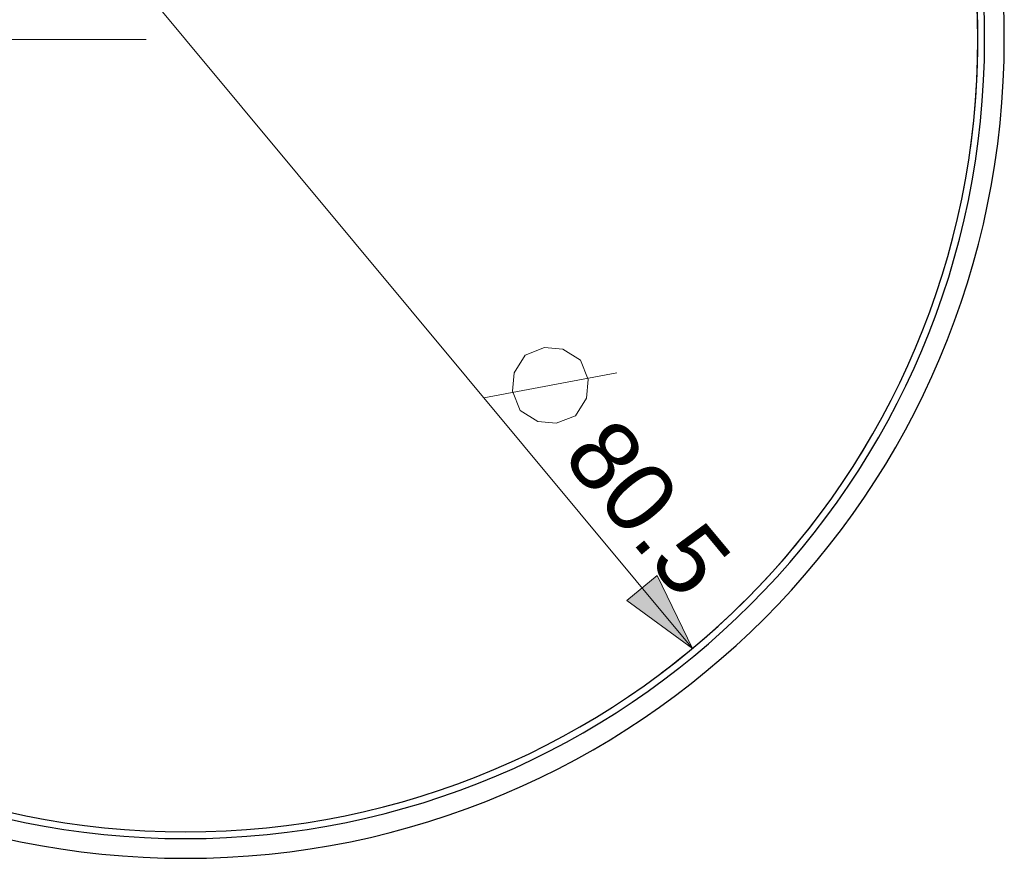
# Model space of a CAD drawing. Header units: inches. Extents: x -115 to 727, y 98 to 694.
# Tile 24 of 37: x 190 to 261, y 491 to 551. Entities that reach past the tile are written whole.
import ezdxf

# ---------------------------------------------------------------- set-up
doc = ezdxf.new("R2010")
doc.units = ezdxf.units.IN
doc.header["$MEASUREMENT"] = 0
doc.layers.add('Capa 1', color=7, linetype='Continuous')

# ---------------------------------------------------------------- blocks, each defined once
blk = doc.blocks.new('block 114')
at = {"layer": 'Capa 1', "color": 250, "lineweight": 25}
blk.add_open_spline([(201.993, 492.728), (233.5, 492.728), (259.042, 518.269), (259.042, 549.774)], degree=3, dxfattribs=at)
blk = doc.blocks.new('block 115')
at = {"layer": 'Capa 1', "color": 250, "lineweight": 25}
blk.add_open_spline([(144.946, 549.774), (144.946, 518.269), (170.487, 492.728), (201.993, 492.728)], degree=3, dxfattribs=at)
blk = doc.blocks.new('block 116')
at = {"layer": 'Capa 1', "color": 250, "lineweight": 25}
blk.add_open_spline([(201.994, 606.821), (170.487, 606.821), (144.946, 581.28), (144.946, 549.774)], degree=3, dxfattribs=at)
blk = doc.blocks.new('block 117')
at = {"layer": 'Capa 1', "color": 250, "lineweight": 25}
blk.add_open_spline([(259.041, 549.774), (259.041, 581.28), (233.5, 606.821), (201.994, 606.821)], degree=3, dxfattribs=at)
blk = doc.blocks.new('block 147')
at = {"layer": 'Capa 1', "color": 250, "lineweight": 25}
blk.add_open_spline([(201.993, 492.728), (233.5, 492.728), (259.042, 518.269), (259.042, 549.774)], degree=3, dxfattribs=at)
blk = doc.blocks.new('block 148')
at = {"layer": 'Capa 1', "color": 250, "lineweight": 25}
blk.add_open_spline([(144.946, 549.774), (144.946, 518.269), (170.487, 492.728), (201.993, 492.728)], degree=3, dxfattribs=at)
blk = doc.blocks.new('block 151')
at = {"layer": 'Capa 1', "color": 250, "lineweight": 25}
blk.add_open_spline([(259.041, 549.774), (259.041, 570.155), (248.168, 588.988), (230.518, 599.179)], degree=3, dxfattribs=at)
blk = doc.blocks.new('block 290')
at = {"layer": 'Capa 1', "color": 250, "lineweight": 25}
blk.add_open_spline([(201.993, 490.827), (234.549, 490.827), (260.941, 517.219), (260.941, 549.774)], degree=3, dxfattribs=at)
blk = doc.blocks.new('block 291')
at = {"layer": 'Capa 1', "color": 250, "lineweight": 25}
blk.add_open_spline([(143.046, 549.774), (143.046, 517.219), (169.438, 490.827), (201.993, 490.827)], degree=3, dxfattribs=at)
blk = doc.blocks.new('block 292')
at = {"layer": 'Capa 1', "color": 250, "lineweight": 25}
blk.add_open_spline([(201.994, 608.722), (169.438, 608.722), (143.046, 582.33), (143.046, 549.774)], degree=3, dxfattribs=at)
blk = doc.blocks.new('block 293')
at = {"layer": 'Capa 1', "color": 250, "lineweight": 25}
blk.add_open_spline([(260.941, 549.774), (260.941, 582.33), (234.549, 608.722), (201.994, 608.722)], degree=3, dxfattribs=at)
blk = doc.blocks.new('block 881')
at = {"layer": 'Capa 1', "color": 250, "lineweight": 25}
blk.add_open_spline([(201.994, 607.305), (170.221, 607.305), (144.464, 581.548), (144.464, 549.774)], degree=3, dxfattribs=at)
blk = doc.blocks.new('block 882')
at = {"layer": 'Capa 1', "color": 250, "lineweight": 25}
blk.add_open_spline([(259.524, 549.774), (259.524, 581.548), (233.767, 607.305), (201.994, 607.305)], degree=3, dxfattribs=at)
blk = doc.blocks.new('block 883')
at = {"layer": 'Capa 1', "color": 250, "lineweight": 25}
blk.add_open_spline([(201.994, 492.244), (233.767, 492.244), (259.524, 518.002), (259.524, 549.774)], degree=3, dxfattribs=at)
blk = doc.blocks.new('block 884')
at = {"layer": 'Capa 1', "color": 250, "lineweight": 25}
blk.add_open_spline([(144.464, 549.774), (144.464, 518.002), (170.221, 492.244), (201.994, 492.244)], degree=3, dxfattribs=at)
blk = doc.blocks.new('block 48')
at = {"layer": 'Capa 1'}
for name in ['block 292', 'block 293', 'block 881', 'block 116', 'block 882', 'block 117', 'block 151', 'block 291', 'block 884', 'block 115', 'block 148', 'block 114', 'block 147', 'block 290', 'block 883']:
    blk.add_blockref(name, (0, 0), dxfattribs=at)
blk = doc.blocks.new('block 1940')
at = {"layer": 'Capa 1', "color": 250, "lineweight": 9}
blk.add_lwpolyline([(226.444, 527.045), (227.836, 527.588), (229.167, 527.467), (230.436, 526.68), (230.98, 525.287), (230.858, 523.958), (230.071, 522.688), (228.679, 522.144), (227.348, 522.266), (226.079, 523.053), (225.535, 524.443), (225.657, 525.774), (226.444, 527.045)], dxfattribs=at)
blk = doc.blocks.new('block 1941')
at = {"layer": 'Capa 1', "color": 250, "lineweight": 9}
blk.add_lwpolyline([(223.478, 523.962), (233.037, 525.771)], dxfattribs=at)
blk = doc.blocks.new('block 1933')
at = {"layer": 'Capa 1'}
for name in ['block 1940', 'block 1941']:
    blk.add_blockref(name, (0, 0), dxfattribs=at)
blk = doc.blocks.new('block 1943')
at = {"layer": 'Capa 1', "color": 250, "insert": (228.966, 519.634), "char_height": 5.01168, "attachment_point": 7, "rotation": 309.77006}
blk.add_mtext('\\fArial|b0|i0|c0|p34;\\W1;80.5', dxfattribs=at)
blk = doc.blocks.new('block 1948')
at = {"layer": 'Capa 1', "lineweight": 0}
blk.add_lwpolyline([(238.488, 505.928), (233.772, 509.378), (235.951, 511.191), (238.488, 505.928)], dxfattribs=at)
blk = doc.blocks.new('block 1949')
at = {"layer": 'Capa 1'}
h = blk.add_hatch(color=250, dxfattribs=at)
h.dxf.hatch_style = 2
h.paths.add_polyline_path([(238.488, 505.928), (233.772, 509.378), (235.951, 511.191)])
at = {"layer": 'Capa 1', "lineweight": 0}
blk.add_lwpolyline([(238.488, 505.928), (233.772, 509.378), (235.951, 511.191), (238.488, 505.928), (238.488, 505.928)], dxfattribs=at)
blk = doc.blocks.new('block 1950')
at = {"layer": 'Capa 1', "lineweight": 0}
blk.add_lwpolyline([(238.488, 505.928), (233.772, 509.378), (235.951, 511.191), (238.488, 505.928)], dxfattribs=at)
blk = doc.blocks.new('block 1951')
at = {"layer": 'Capa 1', "color": 250, "lineweight": 9}
blk.add_open_spline([(236.267, 504.171), (250.605, 514.946), (259.041, 531.838), (259.041, 549.774)], degree=3, dxfattribs=at)
blk = doc.blocks.new('block 1944')
at = {"layer": 'Capa 1'}
for name in ['block 1951', 'block 1948', 'block 1949', 'block 1950']:
    blk.add_blockref(name, (0, 0), dxfattribs=at)
blk = doc.blocks.new('block 2018')
at = {"layer": 'Capa 1', "color": 250, "lineweight": 9}
blk.add_lwpolyline([(165.5, 593.622), (201.994, 549.774)], dxfattribs=at)
blk = doc.blocks.new('block 2019')
at = {"layer": 'Capa 1', "color": 250, "lineweight": 9}
blk.add_lwpolyline([(238.488, 505.928), (201.994, 549.774)], dxfattribs=at)
blk = doc.blocks.new('block 2039')
at = {"layer": 'Capa 1', "color": 250, "lineweight": 9}
blk.add_lwpolyline([(199.159, 549.774), (73.19, 549.774)], dxfattribs=at)
blk = doc.blocks.new('block 2007')
at = {"layer": 'Capa 1'}
for name in ['block 2018', 'block 2039', 'block 2019']:
    blk.add_blockref(name, (0, 0), dxfattribs=at)

msp = doc.modelspace()

# ---------------------------------------------------------------- block references
at = {"layer": 'Capa 1'}
for name in ['block 48', 'block 1933', 'block 1944', 'block 2007', 'block 1943']:
    msp.add_blockref(name, (0, 0), dxfattribs=at)

doc.saveas('drawing.dxf')
